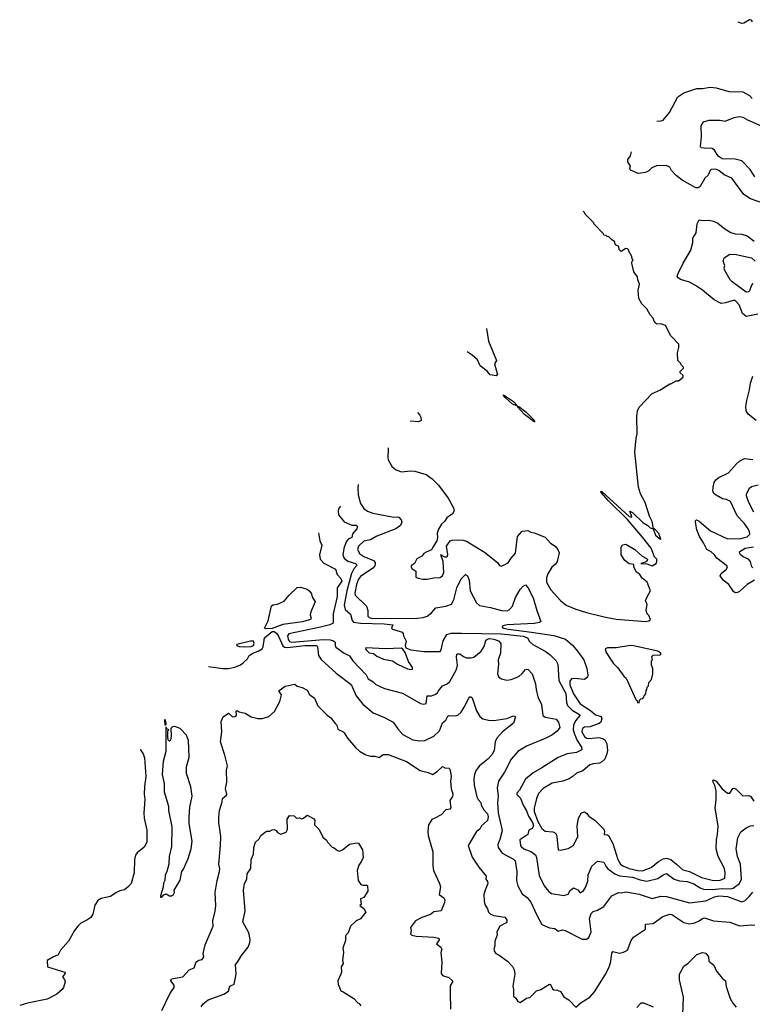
# Model space of a CAD drawing. Extents: x 1933546 to 2138868, y 524910 to 667279.
# Tile 177 of 256: x 1982445 to 1989151, y 611280 to 620295. Entities that reach past the tile are written whole.
import ezdxf

# ---------------------------------------------------------------- set-up
doc = ezdxf.new("R2010")
doc.units = 0

msp = doc.modelspace()

# ---------------------------------------------------------------- linework, layer by layer
at = {"layer": '0CON10XD'}
for points in [[(1989151.8, 620275), (1989142.6, 620292.6), (1989125, 620295.5), (1989075, 620262.9), (1989055, 620259.6), (1989023.2, 620273.3)], [(1988278.7, 619367.4), (1988315, 619370), (1988335, 619376.7), (1988392.8, 619447.2), (1988470.6, 619589.4), (1988523.6, 619626.4), (1988645, 619665.6), (1988695, 619664.4), (1988765, 619678.6), (1988820.3, 619670.3), (1988935, 619638.1), (1989065, 619635.4), (1989125, 619601.2), (1989151.5, 619575)], [(1989175, 618857.1), (1989131.5, 618925), (1989055, 619002.5), (1988995, 619017.9), (1988875, 619021.2), (1988838.2, 619045), (1988805, 619100), (1988785, 619116.7), (1988711.2, 619118.8), (1988682.9, 619122.9), (1988676, 619135), (1988685.6, 619225), (1988684.4, 619325), (1988705, 619361.2), (1988755, 619376), (1988854.1, 619375.9), (1988902.3, 619367.7), (1988985, 619401.4), (1989035, 619408), (1989065, 619402.9), (1989107.6, 619377.6), (1989265, 619309)], [(1989265, 618609.4), (1989136.2, 618655), (1989075, 618695.6), (1988965, 618844.2), (1988895, 618875.8), (1988843.8, 618915), (1988815, 618926.7), (1988774, 618925), (1988764.2, 618915), (1988747.6, 618872.4), (1988716.7, 618843.3), (1988675, 618768.8), (1988655, 618756.2), (1988635, 618756.2), (1988508.8, 618825), (1988455, 618869.4), (1988413.1, 618915), (1988395, 618944), (1988361.4, 618961.4), (1988273, 618957), (1988231.2, 618938.8), (1988205, 618912.5), (1988175, 618896.7), (1988105, 618887.5), (1988037, 618917), (1988030, 618935), (1988037.5, 618955), (1988010.8, 618995), (1988012, 619015), (1988035, 619050), (1988046.1, 619084.5)], [(1985819.2, 616374.7), (1985816.7, 616365), (1985813.9, 616283.9), (1985817.5, 616265), (1985841.7, 616221.7), (1985855, 616202.5), (1985886.4, 616176.4), (1985936.4, 616156.4), (1986025, 616166.2), (1986062.7, 616162.7), (1986165, 616130), (1986221.7, 616091.7), (1986280, 616035), (1986366, 615915), (1986417, 615827), (1986420.7, 615799.3), (1986408.3, 615771.7), (1986356.1, 615733.9), (1986335, 615702.5), (1986305, 615677.5), (1986279.3, 615630.7), (1986266.7, 615595), (1986270, 615555), (1986262.5, 615525), (1986227.5, 615465), (1986215, 615442.5), (1986165, 615420), (1986145, 615407.5), (1986125, 615382.5), (1986080.7, 615359.3), (1986060, 615315), (1986040, 615305), (1986030, 615295), (1986030, 615285), (1986035, 615270), (1986070, 615245), (1986071.7, 615191.7), (1986093, 615183), (1986135, 615173.3), (1986175, 615173.3), (1986235, 615186.7), (1986290.7, 615189.3), (1986315, 615202.5), (1986328.8, 615235), (1986322.5, 615335), (1986300, 615395), (1986305, 615400), (1986310, 615390), (1986335, 615378.8), (1986355, 615378), (1986362, 615385), (1986365, 615400), (1986351.2, 615475), (1986386.1, 615523.9), (1986405, 615531.2), (1986454.1, 615534.1), (1986505, 615530), (1986535, 615520), (1986700.5, 615420.5), (1986820, 615325), (1986837.7, 615297.7), (1986855, 615292), (1986915, 615322.5), (1986943.3, 615365), (1986985, 615410), (1987001.2, 615565), (1987045, 615613.3), (1987095, 615617.5), (1987125, 615602.5), (1987155, 615596.7), (1987256.1, 615556.1), (1987305, 615502.5), (1987347.5, 615475), (1987370, 615445), (1987382.5, 615415), (1987364, 615335), (1987351.2, 615308.8), (1987317, 615283), (1987279.7, 615220.3), (1987267.5, 615185), (1987268, 615145), (1987306.7, 615075), (1987395, 614976.7), (1987446.7, 614935), (1987535, 614897.5), (1987635, 614866.4), (1987795, 614827.7), (1987905, 614806.2), (1988175.8, 614784.2), (1988205, 614792.5), (1988220, 614805), (1988205, 614840), (1988190, 614855), (1988180, 614885), (1988187.5, 614945), (1988172.5, 614975), (1988188.3, 615011.7), (1988220, 615065), (1988187.5, 615145), (1988143.6, 615183.6), (1988122.5, 615215), (1988089.5, 615239.5), (1988066.7, 615285), (1988066.4, 615306.4), (1988025, 615313.8), (1987983.8, 615345), (1987950, 615395), (1987950, 615465), (1987963, 615487), (1987995, 615492.5), (1988075, 615443.3), (1988143.9, 615383.9), (1988183, 615363), (1988191.7, 615351.7), (1988189.3, 615340.7), (1988175, 615330), (1988130, 615315), (1988185, 615312.5), (1988235.8, 615294.2), (1988270, 615315), (1988278.8, 615335), (1988276.7, 615355), (1988256.4, 615376.4), (1988225, 615456.2), (1988146.7, 615556.7), (1988008, 615718), (1987835, 615890), (1987767.5, 615967.5), (1987765, 615980), (1987775, 615976.2), (1988025, 615746.7), (1988045, 615740), (1988047.5, 615745), (1988030, 615795), (1988055, 615783.8), (1988150.6, 615690.6), (1988195.7, 615665.7), (1988215, 615643.3), (1988243.3, 615633.3), (1988264.7, 615574.7), (1988305, 615540.8), (1988315, 615540), (1988295, 615590.8), (1988265, 615626.2), (1988247.5, 615637.5), (1988235, 615702.5), (1988209.1, 615749.1), (1988169.2, 615875), (1988129.2, 615955), (1988108.6, 616015), (1988076.2, 616335), (1988087.5, 616465), (1988096.7, 616505), (1988093.8, 616666.2), (1988100, 616715), (1988115, 616747.5), (1988235, 616872.5), (1988306.1, 616903.9), (1988395, 616960), (1988405, 616960), (1988455, 616987.5), (1988475, 616990), (1988517, 617023), (1988517, 617037), (1988491.7, 617061.7), (1988490, 617075), (1988520, 617105), (1988520, 617115), (1988500, 617135), (1988498.3, 617148.3), (1988470, 617175), (1988467.5, 617245), (1988480, 617295), (1988480, 617325), (1988405, 617400), (1988356.4, 617496.4), (1988315, 617510), (1988278.3, 617508.3), (1988267, 617517), (1988253.9, 617533.9), (1988243.6, 617563.6), (1988215, 617592.5), (1988185, 617647.5), (1988140, 617695), (1988113, 617743), (1988107.5, 617815), (1988120, 617875), (1988103, 617913), (1988101.7, 617941.7), (1988068.3, 617988.3), (1988047.5, 618065), (1988050, 618085), (1988060, 618095), (1988050, 618105), (1988047, 618127), (1988020, 618175), (1988020, 618185), (1988008.3, 618198.3), (1987995, 618200), (1987951.7, 618171.7), (1987931.7, 618191.7), (1987928.3, 618218.3), (1987900, 618235), (1987890, 618265), (1987865, 618280), (1987838.3, 618308.3), (1987821.7, 618311.7), (1987815, 618320), (1987791.7, 618321.7), (1987790, 618335), (1987700, 618425), (1987700, 618435), (1987620, 618515), (1987615, 618530), (1987601.5, 618543.5)], [(1989200.7, 617599.3), (1989095, 617578.6), (1989060.8, 617605), (1989032, 617685), (1988995, 617724), (1988975, 617724), (1988905, 617701.9), (1988866.1, 617696.1), (1988801.2, 617731.2), (1988695, 617819.2), (1988632.6, 617862.6), (1988575, 617891.4), (1988495, 617915.6), (1988471.5, 617931.5), (1988464.5, 617945), (1988468.8, 617965), (1988517.5, 618065), (1988589.1, 618185), (1988608.1, 618255), (1988608.1, 618295), (1988636, 618345), (1988646.5, 618425), (1988665, 618463.3), (1988695, 618455.7), (1988755, 618459.5), (1988795, 618451.8), (1988835, 618432.7), (1988899.4, 618379.4), (1988955, 618346.2), (1988995, 618335.4), (1989055, 618332.5), (1989105, 618316.5), (1989167.8, 618267.8)], [(1989155, 617880), (1989145, 617865.8), (1989125, 617814.4), (1989115, 617803.3), (1989095, 617799.6), (1988966.7, 617896.7), (1988949.3, 617915), (1988897.5, 618005), (1988893.5, 618025), (1988898.8, 618045), (1988885.5, 618085), (1988894.7, 618115.3), (1988945, 618148.5), (1989005, 618144.7), (1989145, 618113.7), (1989178.8, 618085)], [(1986717, 617467.2), (1986735, 617352.5), (1986808.8, 617175), (1986792.5, 617145), (1986820, 617045), (1986806.2, 617033.8), (1986751.2, 617045), (1986725, 617077.5), (1986660, 617125), (1986635, 617180), (1986586.2, 617225), (1986542, 617254.2)], [(1989187.5, 616625), (1989112.4, 616685), (1989094.1, 616715), (1989091.3, 616755), (1989099.7, 616810.3), (1989125, 616906.7), (1989133.6, 616966.4), (1989155, 617031.2)], [(1986995, 616760), (1986955, 616776), (1986890, 616835), (1986873.3, 616855), (1986875, 616860), (1986965, 616800), (1986996.7, 616765), (1986995, 616760)], [(1987155, 616612.5), (1987065, 616680), (1987000, 616755), (1987015, 616752.5), (1987077.1, 616705), (1987147.1, 616635), (1987160, 616615), (1987155, 616612.5)], [(1986086.4, 616699.9), (1986107.1, 616675), (1986117.1, 616655), (1986118.8, 616625), (1986095, 616614.2), (1986020.4, 616619.6)], [(1988735, 615444.4), (1988705.7, 615505.7), (1988668.2, 615565), (1988642.7, 615625), (1988630, 615695), (1988632, 615708), (1988640, 615715), (1988665, 615704), (1988770, 615615), (1988925, 615542.9), (1989045, 615546.7), (1989105, 615560.9), (1989128.6, 615585), (1989127, 615607), (1989112, 615635), (1989075.8, 615685), (1989013.4, 615753.4), (1988952.5, 615885), (1988915, 615902.5), (1988879.3, 615909.3), (1988820.8, 615940.8), (1988801.4, 615955), (1988791.4, 615975), (1988792.9, 616015), (1988803.2, 616056.8), (1988818.7, 616081.3), (1988845, 616104.3), (1988932.2, 616147.8), (1989004.3, 616225), (1989035, 616254.4), (1989080.9, 616279.1), (1989155, 616270)], [(1985542.8, 616038.4), (1985539.1, 616005), (1985543.2, 615945), (1985566.2, 615865), (1985595, 615821.5), (1985628.6, 615795), (1985677.5, 615777.5), (1985855, 615742.2), (1985915, 615740.5), (1985936.6, 615716.6), (1985942, 615695), (1985930.8, 615665), (1985886.8, 615633.2), (1985715, 615565.5), (1985655, 615533.8), (1985595, 615520.9), (1985545.3, 615474.7), (1985537.5, 615445), (1985560, 615405), (1985595, 615381.2), (1985682.9, 615345), (1985698.2, 615325), (1985700.3, 615309.7), (1985695.6, 615295), (1985677.8, 615275), (1985565, 615198.2), (1985545, 615171.5), (1985529.3, 615125), (1985513.2, 615045), (1985515.4, 615025.4), (1985620, 614925), (1985631.5, 614885), (1985632.8, 614832.8), (1985645, 614820.9), (1985675, 614812.5), (1986085, 614814.5), (1986138.5, 614821.5), (1986175.4, 614834.6), (1986213.5, 614865), (1986255, 614910.5), (1986345.3, 614924.7), (1986397.3, 614945), (1986419.4, 614985), (1986445.7, 615095), (1986487.5, 615175), (1986525, 615216), (1986543.3, 615205), (1986560.8, 615165), (1986568.7, 615065), (1986597.6, 615007.6), (1986628, 614955), (1986655, 614931.1), (1986755, 614912.5), (1986855, 614884.8), (1986906, 614884), (1986929.2, 614895), (1986955, 614926.2), (1986985, 615003.8), (1987025, 615078.8), (1987055, 615108.8), (1987075, 615120), (1987095, 615098), (1987145, 615000.8), (1987178.7, 614885), (1987216.7, 614785), (1987204.2, 614775), (1987153.9, 614766.1), (1986906.3, 614753.7), (1986867.5, 614745), (1986862.5, 614735), (1986876.7, 614725), (1986920, 614715), (1987131.4, 614688.6), (1987335, 614657.7), (1987441.9, 614625), (1987505, 614568.5), (1987552.5, 614515), (1987608.2, 614435), (1987636.9, 614355), (1987645.8, 614295), (1987641.2, 614275), (1987615, 614254.2), (1987525, 614264.5), (1987495, 614259.5), (1987480.1, 614239.9), (1987480.8, 614205), (1987515, 614122.9), (1987575, 614031.3), (1987670.3, 613970.3), (1987715, 613931.2), (1987766.7, 613916.7), (1987773.6, 613895), (1987765.5, 613865), (1987750, 613850), (1987665, 613819.6), (1987615, 613817.3), (1987597.1, 613805), (1987591.6, 613775), (1987615, 613733.9), (1987635, 613718.5), (1987655, 613712.7), (1987745, 613721.8), (1987783.8, 613713.8), (1987802, 613702), (1987819.4, 613665), (1987824.4, 613605), (1987820, 613575), (1987800, 613525), (1987775, 613499.4), (1987752.2, 613487.8), (1987695, 613482.7), (1987665, 613473.5), (1987600.9, 613419.1), (1987542.6, 613397.4), (1987512, 613368), (1987475, 613344.5), (1987417.6, 613322.4), (1987320, 613305), (1987236.2, 613255), (1987195, 613212), (1987176.7, 613165), (1987155, 613076.7), (1987155.9, 613045), (1987188.1, 612955), (1987225, 612890.9), (1987255, 612867.1), (1987325, 612861.1), (1987340, 612855), (1987355, 612838.8), (1987363.1, 612815), (1987374, 612695), (1987395, 612691.9), (1987465, 612708.2), (1987515.6, 612735), (1987553.4, 612816.6), (1987546.6, 612913.4), (1987560, 612985), (1987587.3, 613032.7), (1987615, 613042), (1987635, 613030), (1987655, 613002.9), (1987713.4, 612963.4), (1987792.8, 612882.8), (1987799.2, 612865), (1987794.4, 612834.4), (1987825, 612833.3), (1987835, 612827.5), (1987873.9, 612753.9), (1987919.2, 612605), (1987945.5, 612565), (1987965, 612548.8), (1988025.2, 612525.2), (1988104.8, 612504.8), (1988146.2, 612503.8), (1988225, 612533.9), (1988292.2, 612587.8), (1988335, 612612.5), (1988365, 612619.4), (1988405, 612606.7), (1988456.1, 612565), (1988515, 612513.1), (1988575, 612495.8), (1988685, 612442.9), (1988785, 612416.5), (1988835, 612413.1), (1988855.8, 612415.8), (1988899.2, 612435), (1988904.2, 612485), (1988895.6, 612525), (1988840, 612635), (1988821.5, 612705), (1988822.9, 612785), (1988833.5, 612835), (1988839.6, 612915), (1988810.8, 613075), (1988821.8, 613155), (1988820, 613235), (1988808.9, 613285), (1988792.4, 613315), (1988791.4, 613328.6), (1988795, 613337.1), (1988821.1, 613325), (1988875, 613253.3), (1988925, 613212.2), (1988946.4, 613213.6), (1988974.4, 613255.6), (1988985, 613260), (1989005, 613250), (1989021.8, 613231.8), (1989065, 613188.9), (1989115, 613192.9), (1989135, 613185.8), (1989165, 613140.5)], [(1989164.5, 615785), (1989119.6, 615875), (1989099.5, 615935), (1989098.6, 615955), (1989125, 616006.2), (1989145, 616020), (1989205, 616038.1)], [(1985381.8, 615842.5), (1985363.8, 615816.2), (1985358.9, 615795), (1985362, 615762), (1985415, 615697.1), (1985485, 615668.2), (1985525, 615666.9), (1985537.8, 615655), (1985531.2, 615635), (1985492.5, 615587.5), (1985486.7, 615553.3), (1985450.5, 615539.5), (1985434, 615516), (1985412.7, 615455), (1985403.3, 615395), (1985416.7, 615365), (1985447.4, 615337.4), (1985518, 615315), (1985530, 615305), (1985527.9, 615295), (1985503.6, 615266.4), (1985481.7, 615225), (1985439.8, 615065), (1985416, 614935), (1985423.9, 614893.9), (1985471.8, 614851.8), (1985488.8, 614795), (1985499.6, 614779.6), (1985565, 614768.7), (1985780, 614765), (1985860, 614755), (1985847.5, 614725), (1985857.5, 614715), (1985927.5, 614695), (1985947, 614687), (1985956.1, 614676.1), (1985957.5, 614655), (1985982.5, 614605), (1985972.5, 614565), (1985980, 614545), (1986025, 614526.7), (1986145, 614510), (1986295, 614512), (1986304.4, 614525.6), (1986321.2, 614608.8), (1986355.6, 614665), (1986395, 614677.5), (1986490.1, 614679.9), (1986855, 614671.1), (1987055, 614650.6), (1987093.5, 614635), (1987112.2, 614602.2), (1987142.5, 614575), (1987254, 614515), (1987300, 614480), (1987355, 614424), (1987371.4, 614395), (1987381.1, 614245), (1987443, 614125), (1987450.2, 614045), (1987459.3, 614015), (1987501.5, 613975), (1987570.5, 613935), (1987573.3, 613925), (1987533.3, 613876.7), (1987516, 613835), (1987511.7, 613795), (1987523.8, 613755), (1987546.7, 613695), (1987587.9, 613635), (1987589.5, 613610.5), (1987543.1, 613586.9), (1987455, 613572.7), (1987375, 613540.6), (1987225, 613444.3), (1987145, 613400.8), (1987075, 613342), (1987019.6, 613240.4), (1986995, 613212.5), (1986995, 613202), (1987029.2, 613169.2), (1987049.8, 613109.8), (1987085, 613051.5), (1987102.4, 613002.4), (1987138.5, 612945), (1987147, 612915), (1987135, 612891.5), (1987106.4, 612873.6), (1987095, 612834.6), (1987024, 612785), (1987030, 612735), (1987035, 612724.5), (1987061.1, 612705), (1987125, 612679.1), (1987168, 612648), (1987177.3, 612625), (1987199.3, 612459.3), (1987245.6, 612365), (1987285, 612317.5), (1987314.5, 612294.5), (1987425, 612275.7), (1987465, 612289.6), (1987485, 612322.2), (1987515, 612347.5), (1987555, 612327.5), (1987575, 612301.2), (1987604.4, 612315.6), (1987625, 612351.2), (1987645, 612406.7), (1987648.9, 612465), (1987683.8, 612545), (1987735, 612592.5), (1987792.5, 612582.5), (1987809.4, 612545), (1987825.3, 612525.3), (1987891.5, 612475), (1987936.7, 612456.7), (1988055, 612445.9), (1988125, 612420.8), (1988185, 612407.8), (1988285, 612432.1), (1988335, 612465.6), (1988365, 612479.4), (1988436.4, 612426.4), (1988485, 612410.4), (1988555, 612406.1), (1988615, 612383.7), (1988675, 612345.8), (1988705, 612334.7), (1988785, 612330.6), (1988875, 612342.1), (1988955, 612339.1), (1988975, 612343.8), (1989035, 612386.9), (1989053.7, 612425), (1989042.9, 612562.9), (1989016.9, 612635), (1989003.9, 612705), (1989020, 612805), (1989045, 612860), (1989095, 612896.2), (1989135.9, 612914.1), (1989165, 612918)], [(1985180.7, 615597.8), (1985191.4, 615525), (1985211.4, 615485), (1985190.9, 615395), (1985196.9, 615355), (1985229.6, 615319.6), (1985334.6, 615265), (1985350.5, 615215), (1985385, 615178.1), (1985393.2, 615155), (1985350.4, 615095), (1985349.6, 615015), (1985314.5, 614854.5), (1985315, 614771.4), (1985285, 614755.9), (1985197.6, 614732.4), (1984908.4, 614671.6), (1984895.3, 614655), (1984902.4, 614625), (1984915, 614602.7), (1984935, 614595.9), (1985225, 614620.4), (1985287.5, 614617.5), (1985318.9, 614608.9), (1985333.5, 614595), (1985332.6, 614565), (1985339.8, 614549.8), (1985415, 614495.4), (1985465, 614472.5), (1985494.7, 614425), (1985616.7, 614296.7), (1985635, 614261.8), (1985681.8, 614231.8), (1985705, 614208.8), (1985785, 614171.9), (1985947.8, 614127.8), (1986115, 614034.3), (1986145, 614029.2), (1986165, 614034), (1986174.6, 614105.4), (1986215, 614105.6), (1986245, 614116.1), (1986268.7, 614131.3), (1986279, 614151), (1986314.6, 614195), (1986359.4, 614215), (1986383.8, 614235), (1986442.7, 614345), (1986452.1, 614385), (1986442.7, 614457.3), (1986448, 614485), (1986455, 614490.8), (1986475, 614490), (1986508.8, 614465), (1986535, 614454.2), (1986577.9, 614452.1), (1986601.3, 614458.7), (1986669.4, 614515), (1986698.6, 614561.4), (1986713.3, 614615), (1986726, 614625), (1986745, 614628.4), (1986785.1, 614625.1), (1986828.1, 614608.1), (1986848.5, 614585), (1986845.7, 614495.7), (1986825.7, 614435), (1986829.4, 614395), (1986820, 614305), (1986830, 614275), (1986855, 614261.2), (1986905, 614248.8), (1986945, 614254), (1987015, 614282.5), (1987045, 614308), (1987075, 614346), (1987095, 614348.8), (1987136.9, 614305), (1987165.4, 614215.4), (1987172.1, 614162.1), (1987187.8, 614095), (1987220.2, 614025), (1987234.4, 613925), (1987255, 613909.5), (1987355, 613892.5), (1987378.2, 613865), (1987389.6, 613815), (1987365, 613782.5), (1987315, 613745.6), (1987255, 613713.3), (1987085, 613644.3), (1987005, 613594.2), (1986945.4, 613524.6), (1986883.5, 613406.5), (1986826.7, 613325), (1986816.4, 613263.6), (1986824.5, 613185), (1986817.6, 613125), (1986826.2, 613035), (1986861.6, 612871.6), (1986841.3, 612788.7), (1986822.1, 612745), (1986825.5, 612715), (1986862.5, 612665), (1986965, 612610.4), (1986979.1, 612595), (1986994.4, 612495), (1986992.9, 612415), (1987004.4, 612365), (1987045, 612290.8), (1987089.1, 612259.1), (1987125.4, 612215.4), (1987177.4, 612097.4), (1987225, 612010), (1987295, 611980), (1987345, 611974), (1987375, 611950.8), (1987415, 611962), (1987437.5, 611955), (1987595, 611876.7), (1987635, 611878), (1987655, 611893.3), (1987676.5, 611945), (1987661.2, 612065), (1987676.9, 612113.1), (1987695, 612130.9), (1987735, 612141.4), (1987793.4, 612176.6), (1987866, 612275), (1987925, 612304.5), (1987955, 612302.3), (1987995, 612310.4), (1988115, 612288.8), (1988235, 612248.2), (1988315, 612271.5), (1988365, 612268.2), (1988575, 612210.4), (1988725, 612226.8), (1988804.3, 612265), (1988845, 612274.7), (1988925, 612266.7), (1989055, 612217.3), (1989085, 612231.5), (1989122.5, 612267.5), (1989155, 612306.7)], [(1989155, 615276.2), (1989148, 615285), (1989136.1, 615336.1), (1989115.4, 615355.4), (1989067.2, 615377.2), (1989044, 615395), (1989034, 615415), (1989036, 615425), (1989085, 615455.3), (1989161.8, 615468.2)], [(1989170, 615165), (1989104.7, 615125.3), (1989035, 615060.8), (1989015, 615050), (1988995, 615048), (1988979.7, 615059.7), (1988937.5, 615125), (1988883.3, 615165), (1988857.9, 615205), (1988864.8, 615225.2), (1988915.5, 615265), (1988922.9, 615285), (1988916.9, 615295), (1988825.3, 615365.3), (1988804.5, 615395), (1988775, 615421.8), (1988735, 615444.4)], [(1984698.9, 614718.9), (1984686, 614725), (1984719.3, 614790.7), (1984751.3, 614928.7), (1984765, 614938.1), (1984804.5, 614945.5), (1984865, 614971.2), (1984912.2, 615027.8), (1984985, 615096.7), (1985015, 615098.8), (1985075, 615082.5), (1985095, 615067.5), (1985113.3, 615045), (1985124, 615005), (1985148.8, 614965), (1985110, 614875), (1985104.4, 614845), (1985114.3, 614815), (1985107.1, 614805), (1985035, 614783), (1984855, 614757.3), (1984755, 614720), (1984698.9, 614718.9)], [(1984174.8, 614373.9), (1984305, 614354.2), (1984355.9, 614354.1), (1984413.9, 614366.1), (1984465, 614388.8), (1984491.7, 614408.3), (1984528.8, 614445), (1984546, 614475), (1984580, 614495), (1984627.7, 614512.3), (1984665, 614536.2), (1984675.2, 614554.8), (1984685, 614636.7), (1984755.8, 614694.2), (1984775, 614692.9), (1984795, 614679.4), (1984815, 614650.5), (1984853.6, 614563.6), (1984869.4, 614549.4), (1984895, 614547.2), (1985056.2, 614566.2), (1985160.8, 614565), (1985171.1, 614555), (1985180.6, 614475), (1985205, 614438), (1985343.2, 614313.2), (1985479.8, 614209.8), (1985525.6, 614105), (1985585, 614028), (1985680.3, 613950.3), (1985785, 613905.8), (1985864.3, 613864.3), (1985905, 613803.8), (1985952.2, 613752.2), (1986045, 613703.1), (1986105, 613693.5), (1986155, 613697.1), (1986235, 613734.3), (1986289.2, 613785), (1986315, 613856.2), (1986345, 613882.5), (1986365, 613917.5), (1986375, 613925.7), (1986435, 613921.4), (1986455, 613928.6), (1986486.2, 613953.8), (1986515, 614001.2), (1986555, 614083.8), (1986565, 614096.2), (1986575, 614096.7), (1986586.9, 614085), (1986627.6, 613967.6), (1986658, 613915), (1986684.4, 613894.4), (1986735, 613880.8), (1986785, 613878.6), (1986905, 613898.5), (1986965, 613921.4), (1986983.8, 613913.8), (1986966, 613855), (1986865, 613774.4), (1986813.3, 613716.7), (1986797.8, 613685), (1986787.8, 613605), (1986767.5, 613565), (1986731.1, 613525), (1986654.3, 613465), (1986624.4, 613425), (1986608.1, 613385), (1986601.1, 613345), (1986606.4, 613286.4), (1986630.5, 613180.5), (1986642.5, 613155), (1986666.9, 613126.9), (1986670, 613105), (1986695, 613060.8), (1986728.2, 613025), (1986732.1, 612997.9), (1986726.2, 612963.8), (1986672, 612915), (1986656.3, 612883.7), (1986627.6, 612862.4), (1986551.2, 612735), (1986586.8, 612626.8), (1986646.6, 612536.6), (1986714.2, 612455), (1986712.9, 612425), (1986726.2, 612405), (1986730, 612385), (1986704.4, 612325), (1986694.4, 612285), (1986695.8, 612225.8), (1986702.5, 612195), (1986726.2, 612155), (1986736.2, 612125), (1986755.6, 612105.6), (1986785, 612092.5), (1986885, 612078.7), (1986904.7, 612055), (1986904.7, 612035.3), (1986897.5, 612025), (1986838.8, 611995), (1986813.8, 611945), (1986816.7, 611915), (1986793.8, 611855), (1986793.6, 611816.4), (1986786, 611785), (1986790, 611765), (1986805, 611746.7), (1986835, 611731.2), (1986910, 611675), (1986955, 611626.7), (1986972, 611595), (1986978.8, 611555), (1986960, 611445), (1986966.2, 611415), (1986963.8, 611355), (1986986, 611336), (1987005, 611307.5), (1987025, 611297.5), (1987085, 611337.5), (1987115, 611342), (1987175, 611402.5), (1987215, 611416.2), (1987295, 611466.2), (1987305, 611461.2), (1987323.1, 611423.1), (1987335, 611412), (1987369.3, 611409.3), (1987395, 611397.5), (1987425, 611350), (1987471.2, 611321.2), (1987535, 611253.3), (1987584.2, 611295.8), (1987664.1, 611345.9), (1987706, 611395), (1987805, 611551.2), (1987839.8, 611620.2), (1987856.3, 611673.7), (1987865, 611747.5), (1987873.8, 611765), (1987935, 611750), (1987971.7, 611758.3), (1988007.5, 611775), (1988042, 611865), (1988065, 611893.8), (1988175, 611967.5), (1988174.3, 612015.7), (1988245, 612020.5), (1988332, 612085), (1988395, 612106.4), (1988415, 612101.5), (1988525, 612028.9), (1988575, 612017.8), (1988625, 612025.7), (1988665, 612044.3), (1988695, 612066.7), (1988715, 612071.9), (1988795, 612044.2), (1988945, 612031.9), (1989035, 612000), (1989145, 612007.5), (1989175, 612004.2)], [(1984505, 614554.6), (1984565, 614557.3), (1984585, 614564.7), (1984590.8, 614585), (1984586.1, 614605), (1984556.7, 614605), (1984432.5, 614575), (1984430, 614565), (1984455, 614556.7), (1984505, 614554.6)], [(1988115, 614040), (1988120, 614065), (1988131.7, 614078.3), (1988148.3, 614081.7), (1988158.3, 614091.7), (1988160, 614105), (1988177, 614123), (1988180, 614155), (1988187, 614163), (1988190, 614185), (1988200, 614195), (1988203, 614227), (1988230, 614255), (1988240, 614305), (1988240, 614355), (1988230, 614385), (1988230, 614425), (1988237.5, 614435), (1988232.5, 614465), (1988245, 614477.5), (1988305, 614480), (1988312.5, 614485), (1988312.5, 614495), (1988285, 614513.8), (1988065, 614563.1), (1988035, 614564.5), (1987905, 614543.3), (1987827.1, 614542.9), (1987804.2, 614535.8), (1987815, 614502.5), (1987876.2, 614405), (1987921.2, 614361.2), (1987973.8, 614285), (1987996.1, 614266.1), (1988085, 614070), (1988098.3, 614058.3), (1988100, 614045), (1988115, 614040)], [(1986025, 614344.5), (1986039.8, 614350.2), (1986040.5, 614365), (1986005, 614419.5), (1985972.4, 614502.4), (1985952.3, 614532.3), (1985940, 614540), (1985795, 614534.6), (1985614, 614545), (1985611.4, 614535), (1985617.1, 614525), (1985645, 614499.4), (1985685, 614492.5), (1985715, 614467.5), (1985775, 614440.6), (1985856.6, 614426.6), (1985903.4, 614393.4), (1985995, 614351.5), (1986025, 614344.5)], [(1983745, 611222.5), (1983818, 611375), (1983858.8, 611435), (1983860, 611455), (1983829.4, 611495), (1983834, 611515), (1983937.3, 611532.7), (1983997.5, 611595), (1984042.5, 611615), (1984061.7, 611668.3), (1984085, 611683.8), (1984115, 611691.2), (1984130, 611715), (1984124.2, 611745), (1984144.3, 611825.7), (1984216, 611995), (1984212.5, 612045), (1984235.6, 612134.4), (1984240, 612185), (1984235.7, 612305), (1984252.2, 612415), (1984273.3, 612495), (1984276.4, 612525), (1984268.9, 612565), (1984284.4, 612735), (1984285.7, 612815.7), (1984266.9, 612945), (1984267.1, 612995), (1984274.2, 613055), (1984298, 613135), (1984301.2, 613165), (1984337.5, 613195), (1984340.8, 613205), (1984328.8, 613255), (1984342, 613315), (1984338.8, 613425), (1984347, 613463), (1984321.4, 613561.4), (1984284.3, 613685), (1984296, 613775), (1984289.3, 613870.7), (1984306.1, 613913.9), (1984355, 613946.7), (1984392.7, 613912.7), (1984413.3, 613915), (1984428.8, 613925), (1984427, 613963), (1984435, 613970), (1984455, 613958.8), (1984507.5, 613945), (1984565, 613913.8), (1984625, 613896.2), (1984665, 613896.7), (1984725.9, 613914.1), (1984778.8, 613961.2), (1984827.7, 614052.3), (1984841.2, 614115), (1984818.8, 614145), (1984818.8, 614155), (1984875, 614192.9), (1984965, 614212), (1984984, 614194), (1985030, 614180), (1985075.5, 614155.5), (1985098.3, 614118.3), (1985143, 614083), (1985174, 614014), (1985258.3, 613928.3), (1985293.6, 613903.6), (1985337.1, 613847.1), (1985348.8, 613835), (1985358.3, 613798.3), (1985405, 613776.2), (1985416.2, 613765), (1985445.9, 613715.9), (1985520.3, 613630.3), (1985555, 613598.8), (1985615, 613563.8), (1985655, 613551.2), (1985695, 613551.2), (1985735, 613540), (1985772.5, 613567.5), (1985816.5, 613566.5), (1985985, 613504), (1986112.1, 613422.1), (1986185, 613403.8), (1986224, 613384), (1986267, 613413), (1986315, 613456.7), (1986337, 613447), (1986375, 613443.3), (1986386.5, 613425), (1986394.4, 613365.6), (1986390, 613325), (1986395.5, 613255.5), (1986411.4, 613205), (1986407.9, 613182.1), (1986381.2, 613145), (1986391.2, 613078.8), (1986383.6, 613066.4), (1986345, 613060.8), (1986304.1, 613015.9), (1986245, 612986), (1986217.3, 612972.7), (1986188, 612925), (1986181.4, 612865), (1986184.2, 612825), (1986226.1, 612676.1), (1986227, 612547), (1986233.3, 612505), (1986287.7, 612387.7), (1986295.9, 612355.9), (1986286.2, 612286.2), (1986328.8, 612255), (1986335.9, 612235.9), (1986334, 612214), (1986304, 612136), (1986235, 612126.2), (1986205, 612103.8), (1986125, 612076), (1986067.5, 612045), (1986022.5, 611985), (1986027.5, 611955), (1986022.5, 611925), (1986035, 611913.3), (1986073.9, 611903.9), (1986235, 611896.2), (1986282.5, 611885), (1986285, 611870), (1986260, 611835), (1986299.2, 611805), (1986308.6, 611785), (1986301.2, 611755), (1986310, 611665), (1986303.9, 611563.9), (1986313.9, 611543.9), (1986372.5, 611525), (1986406.7, 611495), (1986406.7, 611485), (1986385, 611450), (1986384.2, 611385), (1986390, 611235)], [(1983770.4, 613881.7), (1983775, 613840), (1983785, 613840), (1983786.7, 613855), (1983776.7, 613885), (1983777.5, 613890.4)], [(1983745, 612262), (1983765, 612283.3), (1983785, 612293.3), (1983815, 612272.5), (1983835, 612273.3), (1983852.5, 612285), (1983862.5, 612305), (1983857.5, 612325), (1983913.9, 612416.1), (1983930, 612495), (1983945, 612517.5), (1983985.7, 612615), (1984015.6, 612705), (1984022.9, 612775), (1983996.9, 612935), (1983996.4, 612995), (1984001.8, 613085), (1984024.5, 613185), (1984011.1, 613271.1), (1983970.5, 613395), (1983973.1, 613455), (1983995.5, 613544.5), (1983990.6, 613695), (1983971.4, 613745), (1983915, 613805.8), (1983865, 613823.3), (1983845, 613820), (1983830, 613805), (1983832.5, 613735), (1983825, 613700), (1983815, 613690), (1983803, 613703), (1983800, 613725), (1983800, 613785), (1983810, 613795), (1983791.7, 613801.7), (1983790, 613815), (1983782.5, 613817.5), (1983781.8, 613595), (1983758.1, 613505), (1983749.6, 613385), (1983767.2, 613302.8), (1983767.5, 613225), (1983807.8, 613095), (1983806.7, 613055), (1983836.2, 612905), (1983834.4, 612725.6), (1983812.5, 612635), (1983810.6, 612565), (1983790.8, 612495), (1983775.9, 612464.1), (1983773.8, 612415), (1983760.8, 612389.2), (1983757.6, 612352.4), (1983734.4, 612275), (1983735, 612262.5), (1983745, 612262)], [(1983552.1, 613616.1), (1983552.5, 613605), (1983575.7, 613575), (1983587.6, 613537.6), (1983601.1, 613365), (1983586.7, 613275), (1983583.1, 613205), (1983591.9, 613155), (1983580.8, 613035), (1983584.3, 612985), (1983608.6, 612875), (1983608, 612765), (1983585, 612718), (1983521.7, 612668.3), (1983504, 612645), (1983495.8, 612605), (1983493.8, 612485), (1983465.8, 612385), (1983441.9, 612358.1), (1983405, 612328), (1983362.1, 612317.9), (1983325, 612301.2), (1983275, 612268), (1983191.7, 612248.3), (1983160.3, 612229.7), (1983132.7, 612187.3), (1983113.3, 612105), (1983095, 612076.7), (1983059.7, 612050.3), (1983005, 612022), (1982976, 611995), (1982945.8, 611955), (1982892.1, 611857.9), (1982820, 611775), (1982798, 611732), (1982754.3, 611715.7), (1982695, 611680), (1982700, 611625), (1982857.5, 611575), (1982862.5, 611565), (1982840, 611535), (1982840, 611525), (1982856.1, 611506.1), (1982860, 611485), (1982846.7, 611435), (1982833.9, 611416.1), (1982785, 611373.3), (1982695, 611327.5), (1982515, 611290), (1982445, 611268.8)], [(1984105, 611258.6), (1984125, 611284.3), (1984168.9, 611321.1), (1984313.8, 611373.8), (1984355, 611401.2), (1984368.8, 611445), (1984408.8, 611465), (1984427.5, 611555), (1984419.4, 611645), (1984439.4, 611665), (1984475, 611728), (1984535.5, 611804.5), (1984552.5, 611845), (1984554.2, 611875), (1984543.1, 611935), (1984488.1, 612035), (1984509.2, 612135), (1984492.5, 612325), (1984504.2, 612385), (1984522.7, 612427.3), (1984528.6, 612475), (1984560.8, 612525), (1984564.3, 612605), (1984584.4, 612655), (1984588.1, 612715), (1984604.2, 612765.8), (1984636.7, 612795), (1984652.5, 612825), (1984703, 612867), (1984735, 612866.7), (1984755, 612878.8), (1984775, 612882), (1984792.7, 612872.7), (1984805, 612852.5), (1984835, 612837.5), (1984883, 612857), (1984895, 612880), (1984893.9, 612976.1), (1984915, 613010), (1984957, 613007), (1984980, 612985), (1985005, 612987.5), (1985025, 612980), (1985042.5, 612985), (1985075, 613012.5), (1985135, 612982.5), (1985146.2, 612965), (1985142.5, 612925), (1985185, 612880), (1985219.7, 612809.7), (1985253, 612783), (1985262.5, 612765), (1985305, 612720), (1985325, 612712.5), (1985355, 612687.5), (1985373.8, 612683.8), (1985400, 612695), (1985465, 612745.8), (1985535, 612760), (1985547.5, 612755), (1985582.5, 612695), (1985588, 612625), (1985575, 612590), (1985548.8, 612555), (1985533.8, 612505), (1985543.6, 612413.6), (1985566.4, 612376.4), (1985585, 612370), (1985625, 612370), (1985630, 612365), (1985632.5, 612315), (1985595, 612257.5), (1985563.8, 612246.2), (1985570, 612195), (1985560, 612185), (1985595, 612157.5), (1985612.5, 612125), (1985565, 612062.5), (1985525, 612043.3), (1985474, 611995), (1985453.3, 611935), (1985434.3, 611915.7), (1985428, 611905), (1985426.8, 611863.2), (1985401.9, 611795), (1985408.6, 611755), (1985400.8, 611685), (1985406.2, 611655), (1985389.2, 611625), (1985390, 611575), (1985383.8, 611555), (1985356, 611495), (1985358.8, 611465), (1985383.3, 611405), (1985406.1, 611396.1), (1985505, 611332.5), (1985540, 611295), (1985556.4, 611286.4), (1985566.2, 611265)], [(1988515.8, 611184.2), (1988520, 611345), (1988486, 611505), (1988486, 611555), (1988525, 611630), (1988565, 611656.7), (1988645, 611736.2), (1988695, 611756.2), (1988725, 611747.5), (1988750, 611715), (1988752.5, 611675), (1988799.3, 611639.3), (1988823.8, 611585), (1988875, 611520), (1988906.2, 611495), (1988913, 611443), (1988948.8, 611335), (1988971.7, 611291.7), (1989002.5, 611255)], [(1988095, 611252.5), (1988135, 611292.5), (1988155, 611293.8), (1988245, 611258)]]:
    msp.add_lwpolyline(points, dxfattribs=at)

doc.saveas('drawing.dxf')
